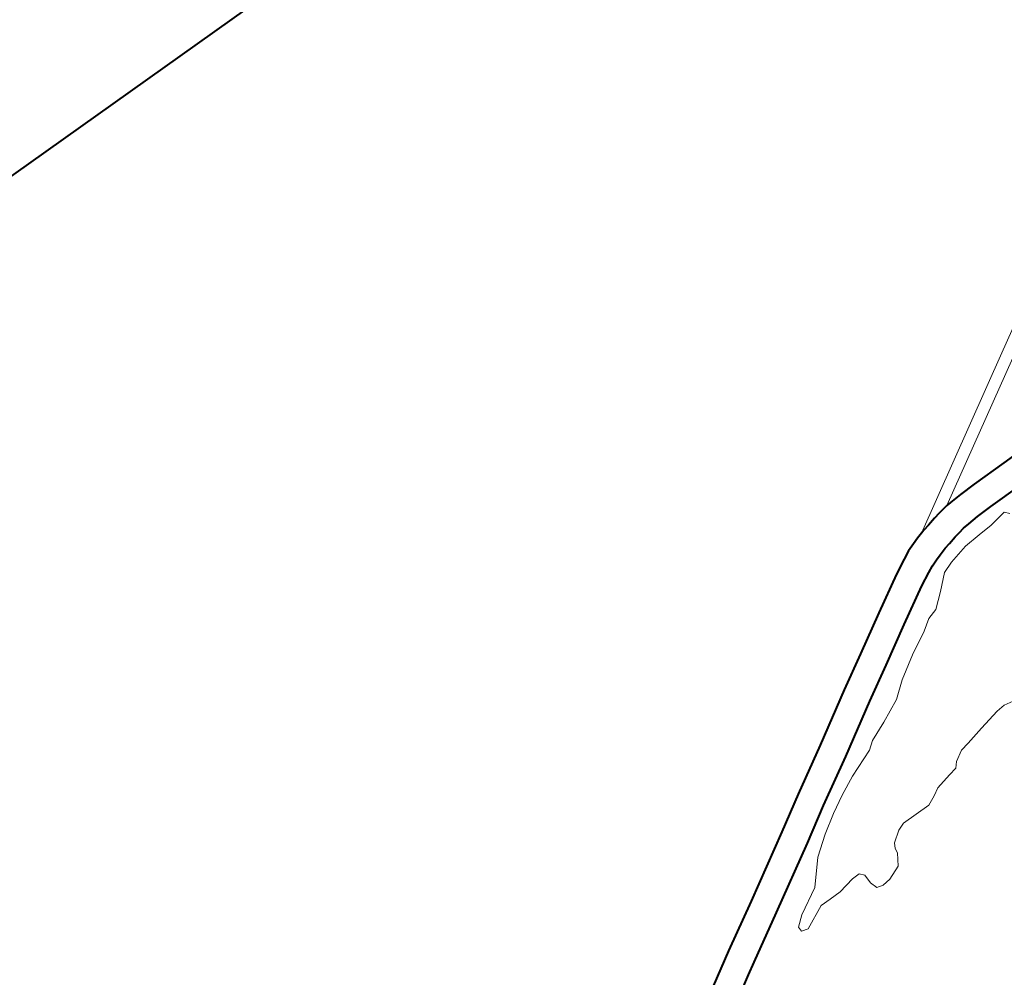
# Model space of a CAD drawing. Header units: metres. Extents: x 148316 to 148653, y 486436 to 486744.
# Tile 55 of 110: x 148536.38 to 148541.3, y 486723.83 to 486728.61. Entities that reach past the tile are written whole.
import ezdxf

# ---------------------------------------------------------------- set-up
doc = ezdxf.new("R2010")
doc.units = ezdxf.units.M
doc.header["$MEASUREMENT"] = 0
for name, color, linetype, lineweight in [('WVB-alg-onderhoek', 7, 'Continuous', 30), ('WVB-pen-brm-dik 018', 6, 'Continuous', 13), ('WVB-pen-dik 035', 1, 'Continuous', 40), ('WVB-raster-60%', 253, 'Continuous', 30)]:
    doc.layers.add(name, color=color, linetype=linetype, lineweight=lineweight)

# ---------------------------------------------------------------- blocks, each defined once
blk = doc.blocks.new('INZET')
at = {"layer": 'WVB-pen-brm-dik 018'}
for p, q in [((-0.068133, 0), (-0.125202, 0)), ((-0.09776, -0.017928), (-0.091581, -0.014273)), ((-0.091581, -0.014273), (-0.09776, -0.017928)), ((-0.102, -0.02043), (-0.09776, -0.017928)), ((-0.09776, -0.017928), (-0.102, -0.02043)), ((-0.097608, -0.018186), (-0.101085, -0.020238)), ((-0.101085, -0.020238), (-0.097608, -0.018186)), ((-0.101917, -0.020405), (-0.101746, -0.020365)), ((-0.101746, -0.020365), (-0.101522, -0.020313)), ((-0.101522, -0.020313), (-0.101351, -0.020278)), ((-0.101351, -0.020278), (-0.101172, -0.020248)), ((-0.101172, -0.020248), (-0.101085, -0.020238)), ((-0.101085, -0.020238), (-0.100966, -0.020225)), ((-0.100966, -0.020225), (-0.100652, -0.020208)), ((-0.100652, -0.020208), (-0.10022, -0.020194)), ((-0.10022, -0.020194), (-0.099311, -0.020189)), ((-0.099311, -0.020189), (-0.098034, -0.020178)), ((-0.102732, -0.020706), (-0.102523, -0.020607)), ((-0.102523, -0.020607), (-0.102321, -0.020533)), ((-0.102321, -0.020533), (-0.102155, -0.020475)), ((-0.102155, -0.020475), (-0.102, -0.02043)), ((-0.102, -0.02043), (-0.101917, -0.020405)), ((-0.103105, -0.0209), (-0.102732, -0.020706)), ((-0.104028, -0.021435), (-0.103105, -0.0209)), ((-0.101738, -0.021082), (-0.101941, -0.021142)), ((-0.101586, -0.021047), (-0.101738, -0.021082)), ((-0.101372, -0.020997), (-0.101586, -0.021047)), ((-0.101224, -0.020966), (-0.101372, -0.020997)), ((-0.101075, -0.020942), (-0.101224, -0.020966)), ((-0.100907, -0.020922), (-0.101075, -0.020942)), ((-0.100622, -0.020907), (-0.100907, -0.020922)), ((-0.100207, -0.020894), (-0.100622, -0.020907)), ((-0.099306, -0.020889), (-0.100207, -0.020894)), ((-0.102422, -0.021333), (-0.102754, -0.021506)), ((-0.102253, -0.021254), (-0.102422, -0.021333)), ((-0.102086, -0.021192), (-0.102253, -0.021254)), ((-0.101941, -0.021142), (-0.102086, -0.021192)), ((-0.101295, -0.021329), (-0.101812, -0.021455)), ((-0.101812, -0.021455), (-0.101295, -0.021329)), ((-0.100858, -0.021298), (-0.101295, -0.021329)), ((-0.101295, -0.021329), (-0.100858, -0.021298)), ((-0.10047, -0.021282), (-0.100858, -0.021298)), ((-0.100858, -0.021298), (-0.10047, -0.021282)), ((-0.100018, -0.021204), (-0.10047, -0.021282)), ((-0.10047, -0.021282), (-0.100018, -0.021204)), ((-0.099921, -0.021314), (-0.100018, -0.021204)), ((-0.100018, -0.021204), (-0.099921, -0.021314)), ((-0.104988, -0.022002), (-0.104028, -0.021435)), ((-0.102754, -0.021506), (-0.103674, -0.022039)), ((-0.102104, -0.021565), (-0.102459, -0.021894)), ((-0.102459, -0.021894), (-0.102104, -0.021565)), ((-0.101812, -0.021455), (-0.102104, -0.021565)), ((-0.102104, -0.021565), (-0.101812, -0.021455)), ((-0.105838, -0.022499), (-0.104988, -0.022002)), ((-0.103674, -0.022039), (-0.104634, -0.022605)), ((-0.102459, -0.021894), (-0.102815, -0.022192)), ((-0.102815, -0.022192), (-0.102459, -0.021894)), ((-0.10309, -0.02227), (-0.103365, -0.022459)), ((-0.103365, -0.022459), (-0.10309, -0.02227)), ((-0.102815, -0.022192), (-0.10309, -0.02227)), ((-0.10309, -0.02227), (-0.102815, -0.022192)), ((-0.107129, -0.023276), (-0.105838, -0.022499)), ((-0.103365, -0.022459), (-0.103947, -0.022772)), ((-0.103947, -0.022772), (-0.103365, -0.022459)), ((-0.104634, -0.022605), (-0.105481, -0.023101)), ((-0.103947, -0.022772), (-0.104513, -0.023133)), ((-0.104513, -0.023133), (-0.103947, -0.022772)), ((-0.10829, -0.023951), (-0.107129, -0.023276)), ((-0.105481, -0.023101), (-0.106773, -0.023879)), ((-0.104513, -0.023133), (-0.104917, -0.023447)), ((-0.104917, -0.023447), (-0.104513, -0.023133)), ((-0.104917, -0.023447), (-0.105499, -0.023729)), ((-0.105499, -0.023729), (-0.104917, -0.023447)), ((-0.105499, -0.023729), (-0.106, -0.023933)), ((-0.106, -0.023933), (-0.105499, -0.023729)), ((-0.109168, -0.024483), (-0.10829, -0.023951)), ((-0.106773, -0.023879), (-0.107933, -0.024553)), ((-0.106, -0.023933), (-0.106195, -0.02409)), ((-0.106195, -0.02409), (-0.106, -0.023933)), ((-0.106195, -0.02409), (-0.106922, -0.024372)), ((-0.106922, -0.024372), (-0.106195, -0.02409)), ((-0.110793, -0.025445), (-0.109168, -0.024483)), ((-0.107933, -0.024553), (-0.108808, -0.025084)), ((-0.106922, -0.024372), (-0.107407, -0.024607)), ((-0.107407, -0.024607), (-0.106922, -0.024372)), ((-0.107407, -0.024607), (-0.107844, -0.024858)), ((-0.107844, -0.024858), (-0.107407, -0.024607)), ((-0.107844, -0.024858), (-0.108313, -0.025156)), ((-0.108313, -0.025156), (-0.107844, -0.024858)), ((-0.108808, -0.025084), (-0.110439, -0.026049)), ((-0.108313, -0.025156), (-0.108798, -0.025517)), ((-0.108798, -0.025517), (-0.108313, -0.025156)), ((-0.104092, -0.025376), (-0.103607, -0.025266)), ((-0.103607, -0.025266), (-0.104092, -0.025376)), ((-0.103607, -0.025266), (-0.103041, -0.025141)), ((-0.103041, -0.025141), (-0.103607, -0.025266)), ((-0.103041, -0.025141), (-0.102815, -0.025125)), ((-0.102815, -0.025125), (-0.103041, -0.025141)), ((-0.102815, -0.025125), (-0.102572, -0.025172)), ((-0.102572, -0.025172), (-0.102815, -0.025125)), ((-0.111971, -0.026131), (-0.110793, -0.025445)), ((-0.108798, -0.025517), (-0.109299, -0.026097)), ((-0.109299, -0.026097), (-0.108798, -0.025517)), ((-0.104594, -0.02558), (-0.104335, -0.025423)), ((-0.104335, -0.025423), (-0.104594, -0.02558)), ((-0.104335, -0.025423), (-0.104092, -0.025376)), ((-0.104092, -0.025376), (-0.104335, -0.025423)), ((-0.105354, -0.025846), (-0.104933, -0.025752)), ((-0.104933, -0.025752), (-0.105354, -0.025846)), ((-0.104933, -0.025752), (-0.104707, -0.025705)), ((-0.104707, -0.025705), (-0.104933, -0.025752)), ((-0.104707, -0.025705), (-0.104594, -0.02558)), ((-0.104594, -0.02558), (-0.104707, -0.025705)), ((-0.10579, -0.026066), (-0.105548, -0.025956)), ((-0.105548, -0.025956), (-0.10579, -0.026066)), ((-0.105548, -0.025956), (-0.105354, -0.025846)), ((-0.105354, -0.025846), (-0.105548, -0.025956)), ((-0.113205, -0.026872), (-0.111971, -0.026131)), ((-0.110439, -0.026049), (-0.111615, -0.026733)), ((-0.109299, -0.026097), (-0.109962, -0.026458)), ((-0.109962, -0.026458), (-0.109299, -0.026097)), ((-0.107035, -0.026333), (-0.10676, -0.026144)), ((-0.10676, -0.026144), (-0.107035, -0.026333)), ((-0.10676, -0.026144), (-0.106566, -0.026066)), ((-0.106566, -0.026066), (-0.10676, -0.026144)), ((-0.106566, -0.026066), (-0.10579, -0.026066)), ((-0.10579, -0.026066), (-0.106566, -0.026066)), ((-0.109962, -0.026458), (-0.110205, -0.026662)), ((-0.110205, -0.026662), (-0.109962, -0.026458)), ((-0.108846, -0.026552), (-0.10841, -0.026458)), ((-0.10841, -0.026458), (-0.108846, -0.026552)), ((-0.10841, -0.026458), (-0.1082, -0.026458)), ((-0.1082, -0.026458), (-0.10841, -0.026458)), ((-0.1082, -0.026458), (-0.108103, -0.026568)), ((-0.108103, -0.026568), (-0.1082, -0.026458)), ((-0.107116, -0.026584), (-0.1071, -0.026458)), ((-0.1071, -0.026458), (-0.107116, -0.026584)), ((-0.1071, -0.026458), (-0.107035, -0.026333)), ((-0.107035, -0.026333), (-0.1071, -0.026458)), ((-0.111615, -0.026733), (-0.111909, -0.02691)), ((-0.110205, -0.026662), (-0.110205, -0.026788)), ((-0.110205, -0.026788), (-0.110205, -0.026662)), ((-0.110027, -0.026835), (-0.109428, -0.026552)), ((-0.109428, -0.026552), (-0.110027, -0.026835)), ((-0.109428, -0.026552), (-0.109154, -0.026552)), ((-0.109154, -0.026552), (-0.109428, -0.026552)), ((-0.109154, -0.026552), (-0.108846, -0.026552)), ((-0.108846, -0.026552), (-0.109154, -0.026552)), ((-0.108103, -0.026568), (-0.108103, -0.026803)), ((-0.108103, -0.026803), (-0.108103, -0.026568)), ((-0.107294, -0.026866), (-0.107116, -0.026584)), ((-0.107116, -0.026584), (-0.107294, -0.026866)), ((-0.111909, -0.02691), (-0.112847, -0.027473)), ((-0.110205, -0.026788), (-0.110027, -0.026835)), ((-0.110027, -0.026835), (-0.110205, -0.026788)), ((-0.108103, -0.026803), (-0.108038, -0.026991)), ((-0.108038, -0.026991), (-0.108103, -0.026803)), ((-0.108038, -0.026991), (-0.107876, -0.027038)), ((-0.107876, -0.027038), (-0.108038, -0.026991)), ((-0.107876, -0.027038), (-0.10765, -0.027007)), ((-0.10765, -0.027007), (-0.107876, -0.027038)), ((-0.10765, -0.027007), (-0.107294, -0.026866)), ((-0.107294, -0.026866), (-0.10765, -0.027007))]:
    blk.add_line(p, q, dxfattribs=at)
at = {"layer": 'WVB-pen-dik 035', "flags": 128}
for points in [[(-0.101085, -0.020238), (-0.101172, -0.020248), (-0.101351, -0.020278), (-0.101522, -0.020313), (-0.101746, -0.020365), (-0.101917, -0.020405), (-0.102, -0.02043)], [(-0.095132, -0.02017), (-0.095744, -0.02017), (-0.098034, -0.020178), (-0.099311, -0.020189), (-0.10022, -0.020194), (-0.100652, -0.020208), (-0.100966, -0.020225), (-0.101085, -0.020238)], [(-0.102, -0.02043), (-0.102155, -0.020475), (-0.102321, -0.020533), (-0.102523, -0.020607), (-0.102732, -0.020706), (-0.103105, -0.0209)], [(-0.102754, -0.021506), (-0.102422, -0.021333), (-0.102253, -0.021254), (-0.102086, -0.021192), (-0.101941, -0.021142), (-0.101738, -0.021082), (-0.101586, -0.021047), (-0.101372, -0.020997), (-0.101224, -0.020966), (-0.101075, -0.020942), (-0.100907, -0.020922), (-0.100622, -0.020907), (-0.100207, -0.020894), (-0.099306, -0.020889), (-0.098029, -0.020878), (-0.095743, -0.02087), (-0.094732, -0.02087)], [(-0.103105, -0.0209), (-0.104028, -0.021435), (-0.104988, -0.022002), (-0.105838, -0.022499), (-0.107129, -0.023276), (-0.10829, -0.023951), (-0.109168, -0.024483), (-0.110793, -0.025445), (-0.111971, -0.026131), (-0.113205, -0.026872), (-0.114173, -0.027446), (-0.115251, -0.028082), (-0.116534, -0.028828), (-0.117797, -0.029597), (-0.11906, -0.030333), (-0.119977, -0.030885), (-0.121046, -0.03152), (-0.122079, -0.032121)], [(-0.111909, -0.02691), (-0.111615, -0.026733), (-0.110439, -0.026049), (-0.108808, -0.025084), (-0.107933, -0.024553), (-0.106773, -0.023879), (-0.105481, -0.023101), (-0.104634, -0.022605), (-0.103674, -0.022039), (-0.102754, -0.021506)], [(-0.115809, -0.029216), (-0.114898, -0.028686), (-0.113817, -0.028048), (-0.112847, -0.027473), (-0.111909, -0.02691)]]:
    blk.add_lwpolyline(points, dxfattribs=at)

msp = doc.modelspace()

# ---------------------------------------------------------------- linework, layer by layer
at = {"layer": 'WVB-alg-onderhoek', "lineweight": 40, "flags": 128}
msp.add_lwpolyline([(148415.7108, 486440.4281), (148650.349, 486607.4278), (148555.136, 486741.2042), (148320.4978, 486574.2044)], close=True, dxfattribs=at)

# ---------------------------------------------------------------- block references
at = {"layer": 'WVB-raster-60%', "xscale": 200, "yscale": 200, "zscale": 200, "rotation": 35.4407035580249}
msp.add_blockref('INZET', (148555.136, 486741.2042), dxfattribs=at)

doc.saveas('drawing.dxf')
